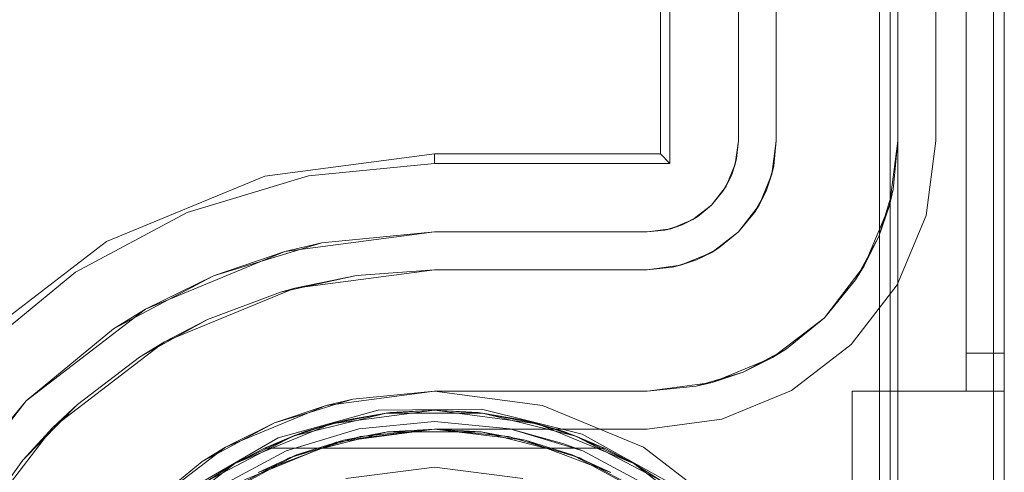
# Model space of a CAD drawing. Extents: x -420 to 300, y 62 to 1112.
# Tile 119 of 227: x -250.015 to -249.756, y 268.016 to 268.135. Entities that reach past the tile are written whole.
import ezdxf

# ---------------------------------------------------------------- set-up
doc = ezdxf.new("R2010")
doc.units = 0
doc.layers.get('0').update_dxf_attribs({"lineweight": 13})

# ---------------------------------------------------------------- blocks, each defined once
blk = doc.blocks.new('Blockreferenz-A06CPV3FL0', base_point=(-252.35611, 267.77695))
at = {"color": 251, "linetype": 'ByBlock', "lineweight": -2, "ltscale": 0.13, "true_color": 0x636363}
for p, q in [((-249.78899, 271.22694), (-249.78899, 267.92694)), ((-249.75611, 267.92694), (-249.75611, 271.22694)), ((-249.75899, 271.20662), (-249.75899, 267.94894)), ((-249.84411, 271.05694), (-249.84411, 268.09694)), ((-249.84664, 271.05441), (-249.84664, 268.09947)), ((-249.82611, 271.05094), (-249.82611, 268.10294)), ((-249.82611, 268.10294), (-249.82611, 271.05094)), ((-249.77411, 268.10294), (-249.77411, 271.05094)), ((-249.77411, 271.05094), (-249.77411, 268.10294)), ((-249.82611, 268.10294), (-249.82692, 268.09673)), ((-249.82657, 268.09826), (-249.82611, 268.10294)), ((-249.82611, 268.10294), (-249.82657, 268.09826)), ((-249.82611, 268.10294), (-249.82611, 268.10294)), ((-249.7767, 268.08327), (-249.77411, 268.10294)), ((-249.77411, 268.10294), (-249.7767, 268.08327)), ((-249.77411, 268.10294), (-249.77411, 268.10294)), ((-249.90611, 268.09947), (-249.95076, 268.09359)), ((-249.84664, 268.09947), (-249.90611, 268.09947)), ((-249.90611, 268.09947), (-249.90611, 268.09694)), ((-249.84664, 268.09947), (-249.84411, 268.09694)), ((-249.90611, 268.09694), (-249.93927, 268.09367)), ((-249.84411, 268.09694), (-249.90611, 268.09694)), ((-249.82692, 268.09673), (-249.82932, 268.09094)), ((-249.82657, 268.09826), (-249.82793, 268.09376)), ((-249.82793, 268.09376), (-249.82692, 268.09673)), ((-249.82692, 268.09673), (-249.82657, 268.09826)), ((-249.95076, 268.09359), (-249.99237, 268.07636)), ((-249.93927, 268.09367), (-249.97116, 268.084)), ((-249.82793, 268.09376), (-249.83015, 268.08961)), ((-249.82932, 268.09094), (-249.82793, 268.09376)), ((-249.82932, 268.09094), (-249.83314, 268.08597)), ((-249.83015, 268.08961), (-249.82932, 268.09094)), ((-249.83314, 268.08597), (-249.83015, 268.08961)), ((-249.83015, 268.08961), (-249.83314, 268.08597)), ((-249.83314, 268.08597), (-249.83811, 268.08216)), ((-249.83677, 268.08299), (-249.83314, 268.08597)), ((-249.83314, 268.08597), (-249.83677, 268.08299)), ((-249.97116, 268.084), (-250.00055, 268.06829)), ((-249.83677, 268.08299), (-249.84092, 268.08077)), ((-249.83811, 268.08216), (-249.83677, 268.08299)), ((-249.78429, 268.06494), (-249.7767, 268.08327)), ((-249.7767, 268.08327), (-249.78429, 268.06494)), ((-249.84092, 268.08077), (-249.84542, 268.0794)), ((-249.83811, 268.08216), (-249.84389, 268.07976)), ((-249.84389, 268.07976), (-249.84092, 268.08077)), ((-249.84092, 268.08077), (-249.83811, 268.08216)), ((-249.94545, 268.07376), (-249.90611, 268.07894)), ((-249.90611, 268.07894), (-249.93576, 268.07602)), ((-249.85011, 268.07894), (-249.90611, 268.07894)), ((-249.90611, 268.07894), (-249.85011, 268.07894)), ((-249.90611, 268.07894), (-249.90611, 268.07894)), ((-249.84389, 268.07976), (-249.85011, 268.07894)), ((-249.85011, 268.07894), (-249.84542, 268.0794)), ((-249.84542, 268.0794), (-249.85011, 268.07894)), ((-249.85011, 268.07894), (-249.85011, 268.07894)), ((-249.84542, 268.0794), (-249.84389, 268.07976)), ((-249.99237, 268.07636), (-250.0281, 268.04894)), ((-249.96427, 268.06737), (-249.93576, 268.07602)), ((-249.93576, 268.07602), (-249.94545, 268.07376)), ((-249.98211, 268.05858), (-249.94545, 268.07376)), ((-249.94545, 268.07376), (-249.96427, 268.06737)), ((-250.00055, 268.06829), (-250.02631, 268.04715)), ((-249.99055, 268.05332), (-249.96427, 268.06737)), ((-249.96427, 268.06737), (-249.98211, 268.05858)), ((-249.79637, 268.0492), (-249.78429, 268.06494)), ((-249.78429, 268.06494), (-249.79637, 268.0492)), ((-250.01359, 268.03442), (-249.98211, 268.05858)), ((-249.98211, 268.05858), (-249.99055, 268.05332)), ((-249.99055, 268.05332), (-250.01359, 268.03442)), ((-249.81211, 268.03712), (-249.79637, 268.0492)), ((-249.79637, 268.0492), (-249.81211, 268.03712)), ((-249.90611, 268.03694), (-249.93458, 268.03319)), ((-249.87764, 268.03319), (-249.90611, 268.03694)), ((-249.83044, 268.02953), (-249.81211, 268.03712)), ((-249.81211, 268.03712), (-249.83044, 268.02953)), ((-250.03774, 268.00294), (-250.01359, 268.03442)), ((-250.01359, 268.03442), (-250.03249, 268.01139)), ((-249.93458, 268.03319), (-249.96111, 268.0222)), ((-249.92095, 268.0319), (-249.94723, 268.02464)), ((-249.89368, 268.03221), (-249.92095, 268.0319)), ((-249.86723, 268.02556), (-249.89368, 268.03221)), ((-249.85111, 268.0222), (-249.87764, 268.03319)), ((-249.85011, 268.02694), (-249.83044, 268.02953)), ((-249.83044, 268.02953), (-249.85011, 268.02694)), ((-249.93199, 268.02353), (-249.90611, 268.02694)), ((-249.90611, 268.02694), (-249.93199, 268.02353)), ((-249.90611, 268.02694), (-249.85011, 268.02694)), ((-249.85011, 268.02694), (-249.90611, 268.02694)), ((-249.90611, 268.02694), (-249.90611, 268.02694)), ((-249.85011, 268.02694), (-249.85011, 268.02694)), ((-249.94723, 268.02464), (-249.9708, 268.01091)), ((-249.95611, 268.01354), (-249.93199, 268.02353)), ((-249.93199, 268.02353), (-249.95611, 268.01354)), ((-249.84336, 268.01237), (-249.86723, 268.02556)), ((-249.96111, 268.0222), (-249.98389, 268.00472)), ((-249.82832, 268.00472), (-249.85111, 268.0222))]:
    blk.add_line(p, q, dxfattribs=at)
blk = doc.blocks.new('Blockreferenz-A06CPV3NL0', base_point=(-252.35611, 267.77695))
at = {"color": 9, "linetype": 'ByBlock', "lineweight": -2, "ltscale": 0.13, "true_color": 0xc1c9c4}
for p, q in [((-249.78411, 271.22694), (-249.78411, 267.92694)), ((-249.75611, 267.92694), (-249.75611, 271.22694)), ((-249.75611, 267.92694), (-249.75611, 271.22694)), ((-249.76611, 271.10694), (-249.76611, 268.04694)), ((-249.76611, 268.04694), (-249.76611, 271.10694)), ((-249.75611, 268.04694), (-249.75611, 271.10694)), ((-249.75611, 271.10694), (-249.75611, 268.04694)), ((-249.81611, 271.05094), (-249.81611, 268.10294)), ((-249.78411, 268.10294), (-249.78411, 271.05094)), ((-249.76611, 269.57694), (-249.76611, 268.03694)), ((-249.76611, 269.57694), (-249.76611, 268.03694)), ((-249.75611, 268.03694), (-249.75611, 269.57694)), ((-249.75611, 269.57694), (-249.75611, 268.03694)), ((-249.78611, 269.27694), (-249.78611, 267.92694)), ((-249.81611, 268.10294), (-249.81611, 268.16694)), ((-249.81611, 268.10294), (-249.81726, 268.09414)), ((-249.81676, 268.09631), (-249.81611, 268.10294)), ((-249.81611, 268.10294), (-249.81611, 268.10294)), ((-249.78635, 268.08586), (-249.78411, 268.10294)), ((-249.78537, 268.09006), (-249.78411, 268.10294)), ((-249.78411, 268.10294), (-249.78537, 268.09006)), ((-249.78411, 267.92694), (-249.78411, 268.10294)), ((-249.78411, 268.10294), (-249.78411, 268.10294)), ((-249.81726, 268.09414), (-249.81676, 268.09631)), ((-249.81676, 268.09631), (-249.81715, 268.09503)), ((-249.81726, 268.09414), (-249.82066, 268.08594)), ((-249.81869, 268.08993), (-249.81726, 268.09414)), ((-249.81715, 268.09503), (-249.81783, 268.09277)), ((-249.81783, 268.09277), (-249.81869, 268.08993)), ((-249.82066, 268.08594), (-249.81869, 268.08993)), ((-249.81869, 268.08993), (-249.82009, 268.08731)), ((-249.78537, 268.09006), (-249.78913, 268.07768)), ((-249.78635, 268.08586), (-249.78537, 268.09006)), ((-249.82066, 268.08594), (-249.82606, 268.0789)), ((-249.82184, 268.08405), (-249.82066, 268.08594)), ((-249.82009, 268.08731), (-249.82121, 268.08523)), ((-249.79295, 268.06994), (-249.78635, 268.08586)), ((-249.78913, 268.07768), (-249.78635, 268.08586)), ((-249.82606, 268.0789), (-249.82184, 268.08405)), ((-249.82121, 268.08523), (-249.82184, 268.08405)), ((-249.82606, 268.0789), (-249.83311, 268.0735)), ((-249.83122, 268.07467), (-249.82606, 268.0789)), ((-249.78913, 268.07768), (-249.79523, 268.06627)), ((-249.79295, 268.06994), (-249.78913, 268.07768)), ((-249.83311, 268.0735), (-249.84131, 268.0701)), ((-249.83709, 268.07153), (-249.83311, 268.0735)), ((-249.83448, 268.07293), (-249.83709, 268.07153)), ((-249.8324, 268.07404), (-249.83448, 268.07293)), ((-249.83311, 268.0735), (-249.83122, 268.07467)), ((-249.83122, 268.07467), (-249.8324, 268.07404)), ((-249.84131, 268.0701), (-249.85011, 268.06894)), ((-249.84347, 268.06959), (-249.84131, 268.0701)), ((-249.84219, 268.06998), (-249.84347, 268.06959)), ((-249.83993, 268.07067), (-249.84219, 268.06998)), ((-249.84131, 268.0701), (-249.83709, 268.07153)), ((-249.83709, 268.07153), (-249.83993, 268.07067)), ((-249.80344, 268.05627), (-249.79295, 268.06994)), ((-249.79523, 268.06627), (-249.79295, 268.06994)), ((-249.9466, 268.06304), (-249.92657, 268.06746)), ((-249.94286, 268.0641), (-249.90611, 268.06894)), ((-249.92657, 268.06746), (-249.94286, 268.0641)), ((-249.90611, 268.06894), (-249.92657, 268.06746)), ((-249.92657, 268.06746), (-249.90611, 268.06894)), ((-249.85011, 268.06894), (-249.90611, 268.06894)), ((-249.90611, 268.06894), (-249.85011, 268.06894)), ((-249.90611, 268.06894), (-249.90611, 268.06894)), ((-249.85011, 268.06894), (-249.84347, 268.06959)), ((-249.85011, 268.06894), (-249.85011, 268.06894)), ((-249.80344, 268.05627), (-249.79523, 268.06627)), ((-249.79523, 268.06627), (-249.80344, 268.05627)), ((-249.97711, 268.04992), (-249.94286, 268.0641)), ((-249.9466, 268.06304), (-249.96579, 268.05579)), ((-249.94286, 268.0641), (-249.9466, 268.06304)), ((-249.98373, 268.04585), (-249.96579, 268.05579)), ((-249.96579, 268.05579), (-249.97711, 268.04992)), ((-249.81711, 268.04578), (-249.80344, 268.05627)), ((-249.81344, 268.04806), (-249.80344, 268.05627)), ((-249.80344, 268.05627), (-249.81344, 268.04806)), ((-250.00652, 268.02735), (-249.97711, 268.04992)), ((-249.97711, 268.04992), (-249.98373, 268.04585)), ((-249.81344, 268.04806), (-249.82485, 268.04196)), ((-249.81711, 268.04578), (-249.81344, 268.04806)), ((-249.76611, 268.04694), (-249.76611, 268.04499)), ((-249.76111, 268.04694), (-249.76611, 268.04694)), ((-249.76111, 268.04694), (-249.76611, 268.04694)), ((-249.76611, 268.04499), (-249.76611, 268.04694)), ((-249.75611, 268.04694), (-249.76111, 268.04694)), ((-249.75611, 268.04694), (-249.76111, 268.04694)), ((-249.75611, 268.04435), (-249.75611, 268.04694)), ((-249.75611, 268.04694), (-249.75611, 268.04435)), ((-249.98373, 268.04585), (-250.00005, 268.03342)), ((-249.83302, 268.03919), (-249.81711, 268.04578)), ((-249.82485, 268.04196), (-249.81711, 268.04578)), ((-249.76611, 268.04499), (-249.76611, 268.04311)), ((-249.76611, 268.04311), (-249.76611, 268.04499)), ((-249.75611, 268.04194), (-249.75611, 268.04435)), ((-249.75611, 268.04435), (-249.75611, 268.04194)), ((-249.82485, 268.04196), (-249.83723, 268.03821)), ((-249.83302, 268.03919), (-249.82485, 268.04196)), ((-249.76611, 268.04311), (-249.76611, 268.04138)), ((-249.76611, 268.04138), (-249.76611, 268.04311)), ((-249.76611, 268.04138), (-249.76611, 268.03987)), ((-249.76611, 268.03987), (-249.76611, 268.04138)), ((-249.75611, 268.03987), (-249.75611, 268.04194)), ((-249.75611, 268.04194), (-249.75611, 268.03987)), ((-249.85011, 268.03694), (-249.83302, 268.03919)), ((-249.83723, 268.03821), (-249.83302, 268.03919)), ((-249.76611, 268.03987), (-249.76611, 268.03863)), ((-249.76611, 268.03863), (-249.76611, 268.03987)), ((-249.75611, 268.03828), (-249.75611, 268.03987)), ((-249.75611, 268.03987), (-249.75611, 268.03828)), ((-249.93458, 268.03319), (-249.90611, 268.03694)), ((-249.90611, 268.03694), (-249.92757, 268.03483)), ((-249.90611, 268.03694), (-249.85011, 268.03694)), ((-249.88621, 268.03694), (-249.90611, 268.03694)), ((-249.90611, 268.03694), (-249.90611, 268.03694)), ((-249.86707, 268.03694), (-249.88621, 268.03694)), ((-249.85011, 268.03694), (-249.86707, 268.03694)), ((-249.85011, 268.03694), (-249.83723, 268.03821)), ((-249.83723, 268.03821), (-249.85011, 268.03694)), ((-249.85011, 268.03694), (-249.85011, 268.03694)), ((-249.79611, 268.03694), (-249.79611, 268.02918)), ((-249.76611, 268.03694), (-249.79611, 268.03694)), ((-249.79611, 268.03694), (-249.79611, 268.02918)), ((-249.79611, 268.03694), (-249.79611, 268.03694)), ((-249.76611, 268.03694), (-249.79611, 268.03694)), ((-249.76611, 268.03863), (-249.76611, 268.0377)), ((-249.76611, 268.0377), (-249.76611, 268.03863)), ((-249.76611, 268.0377), (-249.76611, 268.03713)), ((-249.76611, 268.03713), (-249.76611, 268.0377)), ((-249.76611, 268.03713), (-249.76611, 268.03694)), ((-249.76611, 268.03694), (-249.76611, 268.03713)), ((-249.76611, 268.03694), (-249.76111, 268.03694)), ((-249.76611, 268.03694), (-249.75611, 268.03694)), ((-249.76611, 268.03694), (-249.76611, 268.03694)), ((-249.76611, 268.03694), (-249.76611, 268.03694)), ((-249.76611, 268.03694), (-249.76611, 268.03694)), ((-249.76611, 268.03694), (-249.76611, 268.03694)), ((-249.76611, 268.03694), (-249.76611, 268.03694)), ((-249.76111, 268.03694), (-249.76611, 268.03694)), ((-249.76611, 268.03694), (-249.76611, 268.03694)), ((-249.76611, 268.03694), (-249.75611, 268.03694)), ((-249.76111, 268.03694), (-249.75611, 268.03694)), ((-249.75611, 268.03694), (-249.76111, 268.03694)), ((-249.75611, 268.03728), (-249.75611, 268.03828)), ((-249.75611, 268.03828), (-249.75611, 268.03728)), ((-249.75611, 268.03694), (-249.75611, 268.03728)), ((-249.75611, 268.03728), (-249.75611, 268.03694)), ((-249.75611, 268.02918), (-249.75611, 268.03694)), ((-249.75611, 268.03694), (-249.75611, 268.03694)), ((-249.75611, 268.03694), (-249.75611, 268.02918)), ((-249.92757, 268.03483), (-249.93458, 268.03319)), ((-249.93171, 268.03357), (-249.92757, 268.03483)), ((-250.01442, 268.01877), (-250.00005, 268.03342)), ((-250.00005, 268.03342), (-250.00652, 268.02735)), ((-249.96111, 268.0222), (-249.93458, 268.03319)), ((-249.93458, 268.03319), (-249.9482, 268.02857)), ((-249.9482, 268.02857), (-249.93901, 268.03135)), ((-249.93901, 268.03135), (-249.93171, 268.03357)), ((-249.9482, 268.02857), (-249.96111, 268.0222)), ((-249.95667, 268.02404), (-249.9482, 268.02857)), ((-249.90611, 268.02894), (-249.92601, 268.02698)), ((-249.92601, 268.02698), (-249.90611, 268.02894)), ((-249.88621, 268.02698), (-249.90611, 268.02894)), ((-249.90611, 268.02894), (-249.88621, 268.02698)), ((-249.79611, 268.02918), (-249.79611, 268.02194)), ((-249.79611, 268.02918), (-249.79611, 268.02194)), ((-249.75611, 268.02194), (-249.75611, 268.02918)), ((-249.75611, 268.02918), (-249.75611, 268.02194)), ((-250.02908, 267.99794), (-250.00652, 268.02735)), ((-250.00652, 268.02735), (-250.01442, 268.01877)), ((-249.92601, 268.02698), (-249.94514, 268.02118)), ((-249.94514, 268.02118), (-249.92601, 268.02698)), ((-249.90611, 268.02694), (-249.92562, 268.02502)), ((-249.8866, 268.02502), (-249.90611, 268.02694)), ((-249.86707, 268.02118), (-249.88621, 268.02698)), ((-249.872, 268.02307), (-249.88621, 268.02698)), ((-249.88621, 268.02698), (-249.872, 268.02307)), ((-249.9634, 268.02044), (-249.95667, 268.02404)), ((-249.92562, 268.02502), (-249.94437, 268.01933)), ((-249.86784, 268.01933), (-249.8866, 268.02502)), ((-249.98389, 268.00472), (-249.96111, 268.0222)), ((-249.96111, 268.0222), (-249.96722, 268.0184)), ((-249.94514, 268.02118), (-249.96277, 268.01175)), ((-249.96277, 268.01175), (-249.94514, 268.02118)), ((-249.86707, 268.02118), (-249.872, 268.02307)), ((-249.872, 268.02307), (-249.86707, 268.02118)), ((-249.84944, 268.01175), (-249.86707, 268.02118)), ((-249.86707, 268.02118), (-249.84944, 268.01175)), ((-249.79611, 268.02194), (-249.79611, 268.01573)), ((-249.79611, 268.02194), (-249.79611, 268.01573)), ((-249.75611, 268.01573), (-249.75611, 268.02194)), ((-249.75611, 268.02194), (-249.75611, 268.01573)), ((-250.01442, 268.01877), (-250.02652, 268.00221)), ((-249.96722, 268.0184), (-249.98389, 268.00472)), ((-249.96722, 268.0184), (-249.9634, 268.02044)), ((-249.94437, 268.01933), (-249.96166, 268.01009)), ((-249.85055, 268.01009), (-249.86784, 268.01933)), ((-249.90611, 268.01694), (-249.9294, 268.01387)), ((-249.90611, 268.01694), (-249.9294, 268.01387)), ((-249.88281, 268.01387), (-249.90611, 268.01694)), ((-249.88281, 268.01387), (-249.90611, 268.01694)), ((-249.79611, 268.01573), (-249.79611, 268.01096)), ((-249.79611, 268.01573), (-249.79611, 268.01096)), ((-249.75611, 268.01096), (-249.75611, 268.01573)), ((-249.75611, 268.01573), (-249.75611, 268.01096))]:
    blk.add_line(p, q, dxfattribs=at)
blk = doc.blocks.new('Blockreferenz-A06CPV3XL0', base_point=(-250.0211, 267.61453))
at = {"color": 0, "linetype": 'ByBlock', "lineweight": -2, "ltscale": 0.13}
for p, q in [((-249.94337, 268.0251), (-249.91877, 268.03117)), ((-249.91877, 268.03117), (-249.94337, 268.0251)), ((-249.93328, 268.02836), (-249.90611, 268.03194)), ((-249.90611, 268.03194), (-249.93328, 268.02836)), ((-249.91877, 268.03117), (-249.93328, 268.02836)), ((-249.91763, 268.03131), (-249.92902, 268.02941)), ((-249.91763, 268.03131), (-249.92902, 268.02941)), ((-249.91877, 268.03117), (-249.92902, 268.02941)), ((-249.90611, 268.03194), (-249.91877, 268.03117)), ((-249.91763, 268.03131), (-249.91877, 268.03117)), ((-249.91877, 268.03117), (-249.89344, 268.03117)), ((-249.89344, 268.03117), (-249.91877, 268.03117)), ((-249.90611, 268.03194), (-249.91763, 268.03131)), ((-249.90611, 268.03194), (-249.91763, 268.03131)), ((-249.89458, 268.03131), (-249.90611, 268.03194)), ((-249.89344, 268.03117), (-249.90611, 268.03194)), ((-249.90611, 268.03194), (-249.87893, 268.02836)), ((-249.89458, 268.03131), (-249.90611, 268.03194)), ((-249.87893, 268.02836), (-249.90611, 268.03194)), ((-249.89344, 268.03117), (-249.89458, 268.03131)), ((-249.88319, 268.02941), (-249.89458, 268.03131)), ((-249.88319, 268.02941), (-249.89458, 268.03131)), ((-249.88319, 268.02941), (-249.89344, 268.03117)), ((-249.89344, 268.03117), (-249.86884, 268.0251)), ((-249.87893, 268.02836), (-249.89344, 268.03117)), ((-249.86884, 268.0251), (-249.89344, 268.03117)), ((-249.94013, 268.02628), (-249.92902, 268.02941)), ((-249.93152, 268.0287), (-249.9371, 268.02713)), ((-249.92902, 268.02941), (-249.93328, 268.02836)), ((-249.92902, 268.02941), (-249.93152, 268.0287)), ((-249.88319, 268.02941), (-249.87208, 268.02628)), ((-249.87893, 268.02836), (-249.88319, 268.02941)), ((-249.88069, 268.0287), (-249.88319, 268.02941)), ((-249.87512, 268.02713), (-249.88069, 268.0287)), ((-249.95861, 268.01787), (-249.93328, 268.02836)), ((-249.93328, 268.02836), (-249.95861, 268.01787)), ((-249.94013, 268.02628), (-249.95083, 268.02194)), ((-249.94013, 268.02628), (-249.95083, 268.02194)), ((-249.93328, 268.02836), (-249.94337, 268.0251)), ((-249.94013, 268.02628), (-249.94337, 268.0251)), ((-249.91845, 268.02618), (-249.94238, 268.02013)), ((-249.93328, 268.02836), (-249.94013, 268.02628)), ((-249.9371, 268.02713), (-249.94013, 268.02628)), ((-249.90611, 268.02694), (-249.93, 268.02404)), ((-249.91845, 268.02618), (-249.93, 268.02404)), ((-249.90611, 268.02694), (-249.91845, 268.02618)), ((-249.89376, 268.02618), (-249.91845, 268.02618)), ((-249.89376, 268.02618), (-249.90611, 268.02694)), ((-249.88221, 268.02404), (-249.90611, 268.02694)), ((-249.86983, 268.02013), (-249.89376, 268.02618)), ((-249.88221, 268.02404), (-249.89376, 268.02618)), ((-249.87208, 268.02628), (-249.87893, 268.02836)), ((-249.86884, 268.0251), (-249.87893, 268.02836)), ((-249.87893, 268.02836), (-249.85361, 268.01787)), ((-249.85361, 268.01787), (-249.87893, 268.02836)), ((-249.87208, 268.02628), (-249.87512, 268.02713)), ((-249.86884, 268.0251), (-249.87208, 268.02628)), ((-249.86138, 268.02194), (-249.87208, 268.02628)), ((-249.86138, 268.02194), (-249.87208, 268.02628)), ((-249.9658, 268.01332), (-249.94337, 268.0251)), ((-249.94337, 268.0251), (-249.9658, 268.01332)), ((-249.94337, 268.0251), (-249.95861, 268.01787)), ((-249.93, 268.02404), (-249.95251, 268.01552)), ((-249.94337, 268.0251), (-249.95083, 268.02194)), ((-249.93, 268.02404), (-249.94238, 268.02013)), ((-249.86983, 268.02013), (-249.88221, 268.02404)), ((-249.85971, 268.01552), (-249.88221, 268.02404)), ((-249.86138, 268.02194), (-249.86884, 268.0251)), ((-249.86884, 268.0251), (-249.84641, 268.01332)), ((-249.85361, 268.01787), (-249.86884, 268.0251)), ((-249.84641, 268.01332), (-249.86884, 268.0251)), ((-249.95083, 268.02194), (-249.95861, 268.01787)), ((-249.95083, 268.02194), (-249.86138, 268.02194)), ((-249.95083, 268.02194), (-249.95083, 268.02194)), ((-249.95083, 268.02194), (-249.86138, 268.02194)), ((-249.85361, 268.01787), (-249.86138, 268.02194)), ((-249.86138, 268.02194), (-249.86138, 268.02194)), ((-249.94238, 268.02013), (-249.96411, 268.0084)), ((-249.94238, 268.02013), (-249.95251, 268.01552)), ((-249.84811, 268.0084), (-249.86983, 268.02013)), ((-249.85971, 268.01552), (-249.86983, 268.02013)), ((-249.98035, 268.00119), (-249.95861, 268.01787)), ((-249.95861, 268.01787), (-249.98035, 268.00119)), ((-249.95861, 268.01787), (-249.9658, 268.01332)), ((-249.95861, 268.01787), (-249.9658, 268.01332)), ((-249.84641, 268.01332), (-249.85361, 268.01787)), ((-249.84641, 268.01332), (-249.85361, 268.01787)), ((-249.85361, 268.01787), (-249.83186, 268.00119)), ((-249.83186, 268.00119), (-249.85361, 268.01787))]:
    blk.add_line(p, q, dxfattribs=at)

msp = doc.modelspace()

# ---------------------------------------------------------------- block references
at = {"ltscale": 0.13}
for name, p in [('Blockreferenz-A06CPV3FL0', (-252.35611, 267.77695)), ('Blockreferenz-A06CPV3NL0', (-252.35611, 267.77695)), ('Blockreferenz-A06CPV3XL0', (-250.0211, 267.61453))]:
    msp.add_blockref(name, p, dxfattribs=at)

doc.saveas('drawing.dxf')
